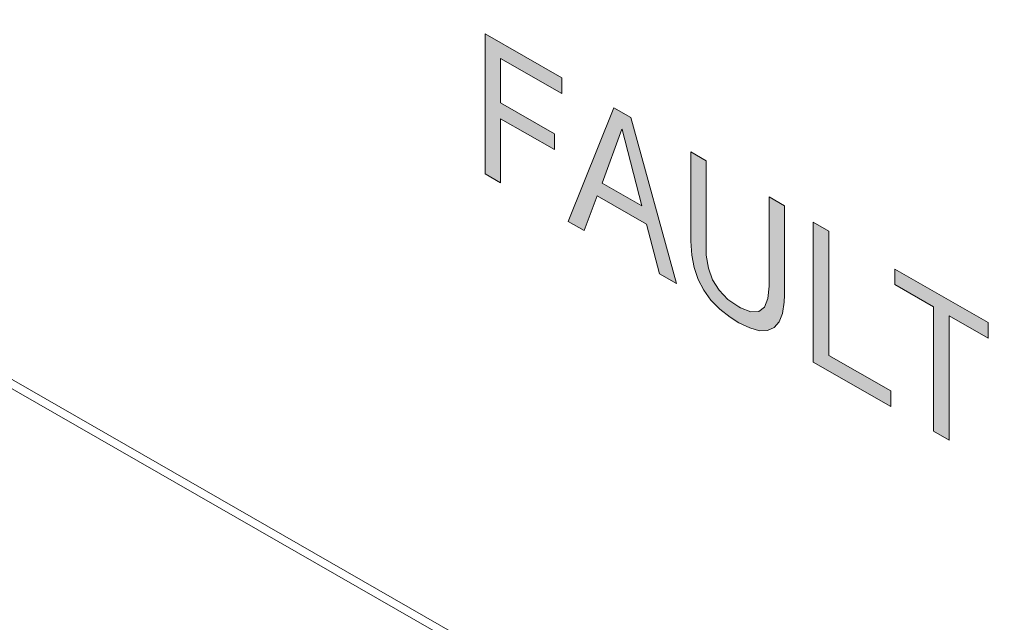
# Model space of a CAD drawing. Header units: millimetres. Extents: x -556 to 0, y -1 to 403.
# Tile 8 of 48: x -487.55 to -478.89, y 138.51 to 143.81. Entities that reach past the tile are written whole.
import ezdxf

# ---------------------------------------------------------------- set-up
doc = ezdxf.new("R2010")
doc.units = ezdxf.units.MM
doc.header["$LTSCALE"] = 3

# ---------------------------------------------------------------- blocks, each defined once
blk = doc.blocks.new('CGI1030-01')
h = blk.add_hatch(color=31)
h.dxf.hatch_style = 1
h.paths.add_polyline_path([(-479.03233498, 141.14306114), (-479.03233498, 141.00583367), (-479.37475039, 141.20223508), (-479.37475039, 140.11084782), (-479.51171656, 140.18940839), (-479.51171656, 141.28079565), (-479.85413197, 141.47719706), (-479.85413197, 141.61442454)])
h.paths.add_polyline_path([(-480.43346184, 141.9467145), (-480.43346184, 140.85532724), (-479.88929896, 140.54320823), (-479.88929896, 140.40598076), (-480.57042801, 140.79666033), (-480.57042801, 142.02527506)])
h.paths.add_polyline_path([(-482.17330233, 142.94464601), (-481.7735092, 141.48671935), (-481.92343162, 141.57271132), (-482.03633616, 142.00841372), (-482.46944539, 142.25683497), (-482.58420083, 141.95171297), (-482.72486878, 142.03239679), (-482.32507565, 143.03169961)])
h.paths.add_polyline_path([(-482.42687483, 142.36964497), (-482.07890673, 142.17005867), (-482.24918899, 142.84022443), (-482.25289078, 142.84234769)], flags=16)
h.paths.add_polyline_path([(-482.7822465, 143.29392203), (-482.7822465, 143.15669456), (-483.3190058, 143.46456705), (-483.3190058, 143.07432641), (-482.8470278, 142.80361095), (-482.8470278, 142.6642393), (-483.3190058, 142.93495476), (-483.3190058, 142.37317979), (-483.45597197, 142.45174035), (-483.45597197, 143.68035509)])
h.paths.add_polyline_path([(-481.51068223, 142.56458273), (-481.51068223, 141.73692952), (-481.49217329, 141.62124844), (-481.4551554, 141.51853705), (-481.39777769, 141.4277337), (-481.32189103, 141.34775585), (-481.22564453, 141.28183023), (-481.20898648, 141.27227557), (-481.12014357, 141.2384708), (-481.04980959, 141.24101247), (-480.99983545, 141.27881804), (-480.97022114, 141.35403168), (-480.95911578, 141.46344759), (-480.95911578, 142.24821721), (-480.82214961, 142.16965664), (-480.82214961, 141.38488702), (-480.8258514, 141.3226849), (-480.84065855, 141.22396897), (-480.87027286, 141.14875533), (-480.91469432, 141.09918816), (-480.97207203, 141.07420582), (-481.04240601, 141.07166415), (-481.12754714, 141.09691312), (-481.22564453, 141.14245858), (-481.30153119, 141.19027374), (-481.392225, 141.26159118), (-481.46996256, 141.34048648), (-481.53289296, 141.42804218), (-481.58101621, 141.5221141), (-481.61803409, 141.62696968), (-481.63839392, 141.73727985), (-481.64764839, 141.85837367), (-481.64764839, 142.64314329)])
edge = h.paths.add_edge_path()
edge.add_line((-479.09594631, 144.04171075), (-479.13195273, 143.99284343))
edge.add_line((-479.13195273, 143.99284343), (-479.1547568, 143.97255383))
edge.add_line((-479.1547568, 143.97255383), (-479.20756621, 143.94305708))
edge.add_line((-479.20756621, 143.94305708), (-479.26877712, 143.93089279))
edge.add_line((-479.26877712, 143.93089279), (-479.33838953, 143.93606095))
edge.add_line((-479.33838953, 143.93606095), (-479.41520322, 143.96065395))
edge.add_line((-479.41520322, 143.96065395), (-479.49921819, 144.00189098))
at = {"linetype": 'Continuous', "lineweight": 0, "extrusion": (-0.707107, -0.40558, 0.579228)}
for p, q in [((-474.94613281, 133.29368455), (-509.87720779, 153.32932606)), ((-475.19362017, 133.5179523), (-509.70043109, 153.31024594))]:
    blk.add_line(p, q, dxfattribs=at)
at = {"color": 31, "linetype": 'Continuous', "lineweight": 0, "extrusion": (-0.707107, -0.40558, 0.579228)}
for p, q in [((-483.45597197, 143.68035509), (-482.7822465, 143.29392203)), ((-483.45597197, 142.45174035), (-483.45597197, 143.68035509)), ((-483.3190058, 143.46456705), (-483.3190058, 143.07432641)), ((-482.7822465, 143.15669456), (-483.3190058, 143.46456705)), ((-482.7822465, 143.29392203), (-482.7822465, 143.15669456)), ((-483.3190058, 143.07432641), (-482.8470278, 142.80361095)), ((-482.72486878, 142.03239679), (-482.32507565, 143.03169961)), ((-482.32507565, 143.03169961), (-482.17330233, 142.94464601)), ((-483.3190058, 142.93495476), (-483.3190058, 142.37317979)), ((-482.8470278, 142.6642393), (-483.3190058, 142.93495476)), ((-482.17330233, 142.94464601), (-481.7735092, 141.48671935)), ((-482.8470278, 142.80361095), (-482.8470278, 142.6642393)), ((-482.25289078, 142.84234769), (-482.42687483, 142.36964497)), ((-482.24918899, 142.84022443), (-482.25289078, 142.84234769)), ((-482.07890673, 142.17005867), (-482.24918899, 142.84022443)), ((-481.64764839, 142.64314329), (-481.51068223, 142.56458273)), ((-481.64764839, 141.85837367), (-481.64764839, 142.64314329)), ((-481.51068223, 142.56458273), (-481.51068223, 141.73692952)), ((-483.3190058, 142.37317979), (-483.45597197, 142.45174035)), ((-482.42687483, 142.36964497), (-482.07890673, 142.17005867)), ((-482.46944539, 142.25683497), (-482.58420083, 141.95171297)), ((-482.03633616, 142.00841372), (-482.46944539, 142.25683497)), ((-480.95911578, 142.24821721), (-480.82214961, 142.16965664)), ((-480.95911578, 141.46344759), (-480.95911578, 142.24821721)), ((-480.82214961, 142.16965664), (-480.82214961, 141.38488702)), ((-482.58420083, 141.95171297), (-482.72486878, 142.03239679)), ((-481.92343162, 141.57271132), (-482.03633616, 142.00841372)), ((-480.57042801, 142.02527506), (-480.43346184, 141.9467145)), ((-480.57042801, 140.79666033), (-480.57042801, 142.02527506)), ((-480.43346184, 141.9467145), (-480.43346184, 140.85532724)), ((-481.63839392, 141.73727985), (-481.64764839, 141.85837367)), ((-481.61803409, 141.62696968), (-481.63839392, 141.73727985)), ((-481.51068223, 141.73692952), (-481.49217329, 141.62124844)), ((-481.7735092, 141.48671935), (-481.92343162, 141.57271132)), ((-481.58101621, 141.5221141), (-481.61803409, 141.62696968)), ((-481.49217329, 141.62124844), (-481.4551554, 141.51853705)), ((-479.85413197, 141.61442454), (-479.03233498, 141.14306114)), ((-479.85413197, 141.47719706), (-479.85413197, 141.61442454)), ((-481.53289296, 141.42804218), (-481.58101621, 141.5221141)), ((-481.4551554, 141.51853705), (-481.39777769, 141.4277337)), ((-481.46996256, 141.34048648), (-481.53289296, 141.42804218)), ((-481.39777769, 141.4277337), (-481.32189103, 141.34775585)), ((-480.97022114, 141.35403168), (-480.95911578, 141.46344759)), ((-479.51171656, 141.28079565), (-479.85413197, 141.47719706)), ((-481.392225, 141.26159118), (-481.46996256, 141.34048648)), ((-481.32189103, 141.34775585), (-481.22564453, 141.28183023)), ((-480.99983545, 141.27881804), (-480.97022114, 141.35403168)), ((-480.8258514, 141.3226849), (-480.84065855, 141.22396897)), ((-480.82214961, 141.38488702), (-480.8258514, 141.3226849)), ((-481.30153119, 141.19027374), (-481.392225, 141.26159118)), ((-481.22564453, 141.28183023), (-481.20898648, 141.27227557)), ((-481.20898648, 141.27227557), (-481.12014357, 141.2384708)), ((-481.12014357, 141.2384708), (-481.04980959, 141.24101247)), ((-481.04980959, 141.24101247), (-480.99983545, 141.27881804)), ((-480.84065855, 141.22396897), (-480.87027286, 141.14875533)), ((-479.51171656, 140.18940839), (-479.51171656, 141.28079565)), ((-481.22564453, 141.14245858), (-481.30153119, 141.19027374)), ((-481.12754714, 141.09691312), (-481.22564453, 141.14245858)), ((-480.87027286, 141.14875533), (-480.91469432, 141.09918816)), ((-479.37475039, 141.20223508), (-479.37475039, 140.11084782)), ((-479.03233498, 141.00583367), (-479.37475039, 141.20223508)), ((-479.03233498, 141.14306114), (-479.03233498, 141.00583367)), ((-481.04240601, 141.07166415), (-481.12754714, 141.09691312)), ((-480.97207203, 141.07420582), (-481.04240601, 141.07166415)), ((-480.91469432, 141.09918816), (-480.97207203, 141.07420582)), ((-479.88929896, 140.40598076), (-480.57042801, 140.79666033)), ((-480.43346184, 140.85532724), (-479.88929896, 140.54320823)), ((-479.88929896, 140.54320823), (-479.88929896, 140.40598076)), ((-479.37475039, 140.11084782), (-479.51171656, 140.18940839))]:
    blk.add_line(p, q, dxfattribs=at)

msp = doc.modelspace()

# ---------------------------------------------------------------- block references
msp.add_blockref('CGI1030-01', (0, 0))

doc.saveas('drawing.dxf')
